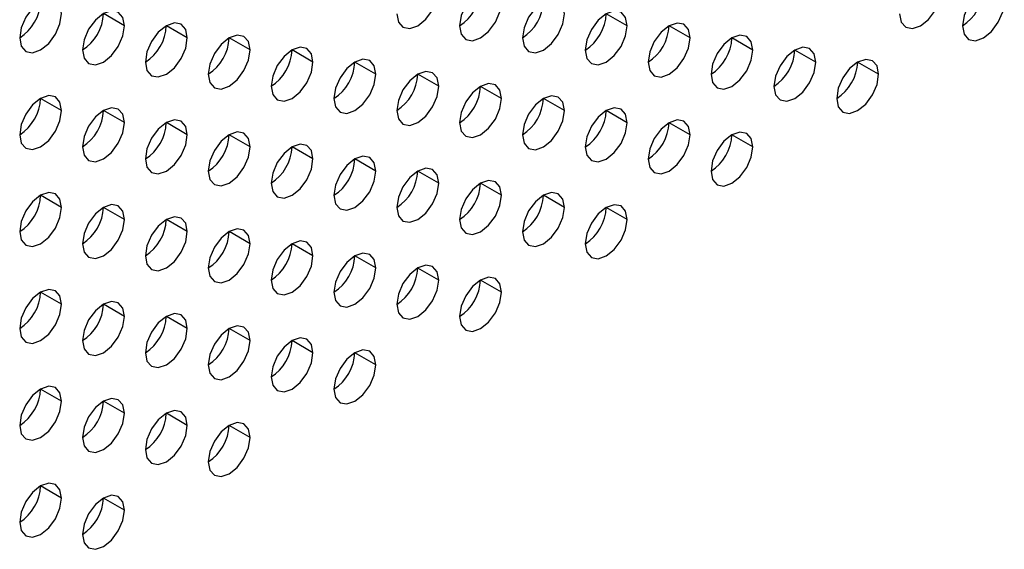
# Model space of a CAD drawing. Header units: millimetres. Extents: x 0 to 1118, y 0 to 864.
# Tile 255 of 256: x 964.16 to 967.48, y 692.6 to 694.39. Entities that reach past the tile are written whole.
import ezdxf

# ---------------------------------------------------------------- set-up
doc = ezdxf.new("R2010")
doc.units = ezdxf.units.MM

msp = doc.modelspace()

# ---------------------------------------------------------------- linework, layer by layer
at = {"color": 7, "linetype": 'Continuous', "lineweight": 25}
for p, q in [((964.5132, 694.3686), (964.4425, 694.4094)), ((966.2103, 694.3684), (966.1396, 694.4092)), ((964.7254, 694.3277), (964.6547, 694.3686)), ((966.4224, 694.3276), (966.3517, 694.3684)), ((964.9375, 694.2869), (964.8668, 694.3277)), ((966.6346, 694.2867), (966.5639, 694.3276)), ((965.1496, 694.246), (965.0789, 694.2869)), ((966.8467, 694.2459), (966.776, 694.2867)), ((965.3618, 694.2052), (965.2911, 694.246)), ((967.0588, 694.205), (966.9881, 694.2459)), ((965.5739, 694.1644), (965.5032, 694.2052)), ((965.786, 694.1235), (965.7153, 694.1643)), ((964.3011, 694.0828), (964.2304, 694.1236)), ((965.9982, 694.0827), (965.9275, 694.1235)), ((964.5132, 694.042), (964.4425, 694.0828)), ((966.2103, 694.0418), (966.1396, 694.0826)), ((964.7254, 694.0011), (964.6547, 694.0419)), ((966.4224, 694.001), (966.3517, 694.0418)), ((964.9375, 693.9603), (964.8668, 694.0011)), ((966.6346, 693.9601), (966.5639, 694.0009)), ((965.1496, 693.9194), (965.0789, 693.9602)), ((965.3618, 693.8786), (965.2911, 693.9194)), ((965.5739, 693.8377), (965.5032, 693.8786)), ((965.786, 693.7969), (965.7153, 693.8377)), ((964.3011, 693.7562), (964.2304, 693.797)), ((965.9982, 693.756), (965.9275, 693.7969)), ((964.5132, 693.7154), (964.4425, 693.7562)), ((966.2103, 693.7152), (966.1396, 693.756)), ((964.7254, 693.6745), (964.6547, 693.7153)), ((964.9375, 693.6337), (964.8668, 693.6745)), ((965.1496, 693.5928), (965.0789, 693.6336)), ((965.3618, 693.552), (965.2911, 693.5928)), ((965.5739, 693.5111), (965.5032, 693.5519)), ((965.786, 693.4703), (965.7153, 693.5111)), ((964.3011, 693.4296), (964.2304, 693.4704)), ((964.5132, 693.3887), (964.4425, 693.4296)), ((964.7254, 693.3479), (964.6547, 693.3887)), ((964.9375, 693.307), (964.8668, 693.3479)), ((965.1496, 693.2662), (965.0789, 693.307)), ((965.3618, 693.2253), (965.2911, 693.2662)), ((964.3011, 693.103), (964.2304, 693.1438)), ((964.5132, 693.0621), (964.4425, 693.1029)), ((964.7254, 693.0213), (964.6547, 693.0621)), ((964.9375, 692.9804), (964.8668, 693.0212)), ((964.3011, 692.7764), (964.2304, 692.8172)), ((964.5132, 692.7355), (964.4425, 692.7763))]:
    msp.add_line(p, q, dxfattribs=at)
at = {"color": 7, "linetype": 'Continuous', "lineweight": 25, "flags": 128}
for points in [[(965.786, 694.4501), (965.7807, 694.4783), (965.7653, 694.4959), (965.7424, 694.5004), (965.7153, 694.491), (965.6883, 694.4691), (965.6653, 694.4382), (965.65, 694.4028), (965.6446, 694.3685)], [(967.4831, 694.45), (967.4777, 694.4781), (967.4624, 694.4957), (967.4394, 694.5002), (967.4124, 694.4908), (967.3853, 694.469), (967.3624, 694.438), (967.3471, 694.4027), (967.3417, 694.3683)], [(964.3011, 694.4094), (964.2957, 694.4376), (964.2804, 694.4552), (964.2575, 694.4597), (964.2304, 694.4503), (964.2033, 694.4284), (964.1804, 694.3975), (964.1651, 694.3621), (964.1597, 694.3278)], [(965.4325, 694.4093), (965.4379, 694.3812), (965.4532, 694.3635), (965.4761, 694.3591), (965.5032, 694.3685), (965.5303, 694.3903), (965.5532, 694.4213), (965.5685, 694.4566), (965.5739, 694.491)], [(965.9982, 694.4093), (965.9928, 694.4374), (965.9775, 694.4551), (965.9545, 694.4595), (965.9275, 694.4501), (965.9004, 694.4283), (965.8775, 694.3973), (965.8621, 694.362), (965.8568, 694.3276)], [(967.1295, 694.4092), (967.1349, 694.381), (967.1503, 694.3634), (967.1732, 694.3589), (967.2003, 694.3683), (967.2273, 694.3902), (967.2503, 694.4211), (967.2656, 694.4565), (967.271, 694.4908)], [(965.6446, 694.3685), (965.65, 694.3403), (965.6653, 694.3227), (965.6883, 694.3182), (965.7153, 694.3276), (965.7424, 694.3495), (965.7653, 694.3804), (965.7807, 694.4158), (965.786, 694.4501)], [(967.3417, 694.3683), (967.3471, 694.3402), (967.3624, 694.3225), (967.3853, 694.3181), (967.4124, 694.3275), (967.4394, 694.3493), (967.4624, 694.3803), (967.4777, 694.4156), (967.4831, 694.45)], [(964.1597, 694.3278), (964.1651, 694.2997), (964.1804, 694.282), (964.2033, 694.2776), (964.2304, 694.287), (964.2575, 694.3088), (964.2804, 694.3397), (964.2957, 694.3751), (964.3011, 694.4094)], [(964.5132, 694.3686), (964.5079, 694.3967), (964.4925, 694.4144), (964.4696, 694.4188), (964.4425, 694.4094), (964.4155, 694.3876), (964.3925, 694.3566), (964.3772, 694.3213), (964.3718, 694.2869)], [(965.8568, 694.3276), (965.8621, 694.2995), (965.8775, 694.2819), (965.9004, 694.2774), (965.9275, 694.2868), (965.9545, 694.3086), (965.9775, 694.3396), (965.9928, 694.3749), (965.9982, 694.4093)], [(966.2103, 694.3684), (966.2049, 694.3966), (966.1896, 694.4142), (966.1667, 694.4187), (966.1396, 694.4093), (966.1125, 694.3874), (966.0896, 694.3565), (966.0743, 694.3211), (966.0689, 694.2868)], [(964.3718, 694.2869), (964.3772, 694.2588), (964.3925, 694.2412), (964.4155, 694.2367), (964.4425, 694.2461), (964.4696, 694.2679), (964.4925, 694.2989), (964.5079, 694.3342), (964.5132, 694.3686)], [(964.7254, 694.3277), (964.72, 694.3559), (964.7047, 694.3735), (964.6817, 694.378), (964.6547, 694.3686), (964.6276, 694.3467), (964.6047, 694.3158), (964.5893, 694.2805), (964.584, 694.2461)], [(966.0689, 694.2868), (966.0743, 694.2586), (966.0896, 694.241), (966.1125, 694.2365), (966.1396, 694.246), (966.1667, 694.2678), (966.1896, 694.2987), (966.2049, 694.3341), (966.2103, 694.3684)], [(966.4224, 694.3276), (966.4171, 694.3557), (966.4017, 694.3734), (966.3788, 694.3778), (966.3517, 694.3684), (966.3247, 694.3466), (966.3017, 694.3156), (966.2864, 694.2803), (966.281, 694.2459)], [(964.584, 694.2461), (964.5893, 694.218), (964.6047, 694.2003), (964.6276, 694.1959), (964.6547, 694.2053), (964.6817, 694.2271), (964.7047, 694.258), (964.72, 694.2934), (964.7254, 694.3277)], [(964.9375, 694.2869), (964.9321, 694.315), (964.9168, 694.3327), (964.8939, 694.3371), (964.8668, 694.3277), (964.8397, 694.3059), (964.8168, 694.2749), (964.8015, 694.2396), (964.7961, 694.2053)], [(966.281, 694.2459), (966.2864, 694.2178), (966.3017, 694.2002), (966.3247, 694.1957), (966.3517, 694.2051), (966.3788, 694.2269), (966.4017, 694.2579), (966.4171, 694.2932), (966.4224, 694.3276)], [(966.6346, 694.2867), (966.6292, 694.3149), (966.6139, 694.3325), (966.5909, 694.337), (966.5639, 694.3276), (966.5368, 694.3057), (966.5139, 694.2748), (966.4985, 694.2394), (966.4931, 694.2051)], [(965.1496, 694.246), (965.1443, 694.2742), (965.1289, 694.2918), (965.106, 694.2963), (965.0789, 694.2869), (965.0519, 694.265), (965.0289, 694.2341), (965.0136, 694.1988), (965.0082, 694.1644)], [(966.8467, 694.2459), (966.8413, 694.274), (966.826, 694.2917), (966.803, 694.2961), (966.776, 694.2867), (966.7489, 694.2649), (966.726, 694.2339), (966.7107, 694.1986), (966.7053, 694.1642)], [(964.7961, 694.2053), (964.8015, 694.1771), (964.8168, 694.1595), (964.8397, 694.155), (964.8668, 694.1644), (964.8939, 694.1863), (964.9168, 694.2172), (964.9321, 694.2525), (964.9375, 694.2869)], [(966.4931, 694.2051), (966.4985, 694.177), (966.5139, 694.1593), (966.5368, 694.1549), (966.5639, 694.1643), (966.5909, 694.1861), (966.6139, 694.217), (966.6292, 694.2524), (966.6346, 694.2867)], [(965.0082, 694.1644), (965.0136, 694.1363), (965.0289, 694.1186), (965.0519, 694.1142), (965.0789, 694.1236), (965.106, 694.1454), (965.1289, 694.1764), (965.1443, 694.2117), (965.1496, 694.246)], [(965.3618, 694.2052), (965.3564, 694.2333), (965.3411, 694.251), (965.3181, 694.2554), (965.2911, 694.246), (965.264, 694.2242), (965.2411, 694.1933), (965.2257, 694.1579), (965.2204, 694.1236)], [(966.7053, 694.1642), (966.7107, 694.1361), (966.726, 694.1185), (966.7489, 694.114), (966.776, 694.1234), (966.803, 694.1452), (966.826, 694.1762), (966.8413, 694.2115), (966.8467, 694.2459)], [(967.0588, 694.205), (967.0534, 694.2332), (967.0381, 694.2508), (967.0152, 694.2553), (966.9881, 694.2459), (966.9611, 694.224), (966.9381, 694.1931), (966.9228, 694.1578), (966.9174, 694.1234)], [(965.2204, 694.1236), (965.2257, 694.0954), (965.2411, 694.0778), (965.264, 694.0733), (965.2911, 694.0827), (965.3181, 694.1046), (965.3411, 694.1355), (965.3564, 694.1708), (965.3618, 694.2052)], [(965.5739, 694.1644), (965.5685, 694.1925), (965.5532, 694.2101), (965.5303, 694.2146), (965.5032, 694.2052), (965.4761, 694.1833), (965.4532, 694.1524), (965.4379, 694.1171), (965.4325, 694.0827)], [(966.9174, 694.1234), (966.9228, 694.0953), (966.9381, 694.0776), (966.9611, 694.0732), (966.9881, 694.0826), (967.0152, 694.1044), (967.0381, 694.1353), (967.0534, 694.1707), (967.0588, 694.205)], [(965.4325, 694.0827), (965.4379, 694.0546), (965.4532, 694.0369), (965.4761, 694.0325), (965.5032, 694.0419), (965.5303, 694.0637), (965.5532, 694.0947), (965.5685, 694.13), (965.5739, 694.1644)], [(965.786, 694.1235), (965.7807, 694.1516), (965.7653, 694.1693), (965.7424, 694.1737), (965.7153, 694.1643), (965.6883, 694.1425), (965.6653, 694.1116), (965.65, 694.0762), (965.6446, 694.0419)], [(964.3011, 694.0828), (964.2957, 694.111), (964.2804, 694.1286), (964.2575, 694.1331), (964.2304, 694.1237), (964.2033, 694.1018), (964.1804, 694.0709), (964.1651, 694.0355), (964.1597, 694.0012)], [(965.9982, 694.0827), (965.9928, 694.1108), (965.9775, 694.1284), (965.9545, 694.1329), (965.9275, 694.1235), (965.9004, 694.1017), (965.8775, 694.0707), (965.8621, 694.0354), (965.8568, 694.001)], [(965.6446, 694.0419), (965.65, 694.0137), (965.6653, 693.9961), (965.6883, 693.9916), (965.7153, 694.001), (965.7424, 694.0229), (965.7653, 694.0538), (965.7807, 694.0892), (965.786, 694.1235)], [(964.1597, 694.0012), (964.1651, 693.973), (964.1804, 693.9554), (964.2033, 693.9509), (964.2304, 693.9603), (964.2575, 693.9822), (964.2804, 694.0131), (964.2957, 694.0485), (964.3011, 694.0828)], [(964.5132, 694.042), (964.5079, 694.0701), (964.4925, 694.0878), (964.4696, 694.0922), (964.4425, 694.0828), (964.4155, 694.061), (964.3925, 694.03), (964.3772, 693.9947), (964.3718, 693.9603)], [(965.8568, 694.001), (965.8621, 693.9729), (965.8775, 693.9552), (965.9004, 693.9508), (965.9275, 693.9602), (965.9545, 693.982), (965.9775, 694.013), (965.9928, 694.0483), (965.9982, 694.0827)], [(966.2103, 694.0418), (966.2049, 694.07), (966.1896, 694.0876), (966.1667, 694.0921), (966.1396, 694.0826), (966.1125, 694.0608), (966.0896, 694.0299), (966.0743, 693.9945), (966.0689, 693.9602)], [(964.3718, 693.9603), (964.3772, 693.9322), (964.3925, 693.9145), (964.4155, 693.9101), (964.4425, 693.9195), (964.4696, 693.9413), (964.4925, 693.9723), (964.5079, 694.0076), (964.5132, 694.042)], [(964.7254, 694.0011), (964.72, 694.0293), (964.7047, 694.0469), (964.6817, 694.0514), (964.6547, 694.042), (964.6276, 694.0201), (964.6047, 693.9892), (964.5893, 693.9538), (964.584, 693.9195)], [(966.0689, 693.9602), (966.0743, 693.932), (966.0896, 693.9144), (966.1125, 693.9099), (966.1396, 693.9193), (966.1667, 693.9412), (966.1896, 693.9721), (966.2049, 694.0075), (966.2103, 694.0418)], [(966.4224, 694.001), (966.4171, 694.0291), (966.4017, 694.0467), (966.3788, 694.0512), (966.3517, 694.0418), (966.3247, 694.02), (966.3017, 693.989), (966.2864, 693.9537), (966.281, 693.9193)], [(964.584, 693.9195), (964.5893, 693.8913), (964.6047, 693.8737), (964.6276, 693.8692), (964.6547, 693.8786), (964.6817, 693.9005), (964.7047, 693.9314), (964.72, 693.9668), (964.7254, 694.0011)], [(964.9375, 693.9603), (964.9321, 693.9884), (964.9168, 694.0061), (964.8939, 694.0105), (964.8668, 694.0011), (964.8397, 693.9793), (964.8168, 693.9483), (964.8015, 693.913), (964.7961, 693.8786)], [(966.281, 693.9193), (966.2864, 693.8912), (966.3017, 693.8735), (966.3247, 693.8691), (966.3517, 693.8785), (966.3788, 693.9003), (966.4017, 693.9313), (966.4171, 693.9666), (966.4224, 694.001)], [(966.6346, 693.9601), (966.6292, 693.9883), (966.6139, 694.0059), (966.5909, 694.0104), (966.5639, 694.001), (966.5368, 693.9791), (966.5139, 693.9482), (966.4985, 693.9128), (966.4931, 693.8785)], [(964.7961, 693.8786), (964.8015, 693.8505), (964.8168, 693.8329), (964.8397, 693.8284), (964.8668, 693.8378), (964.8939, 693.8596), (964.9168, 693.8906), (964.9321, 693.9259), (964.9375, 693.9603)], [(965.1496, 693.9194), (965.1443, 693.9476), (965.1289, 693.9652), (965.106, 693.9697), (965.0789, 693.9603), (965.0519, 693.9384), (965.0289, 693.9075), (965.0136, 693.8721), (965.0082, 693.8378)], [(966.4931, 693.8785), (966.4985, 693.8503), (966.5139, 693.8327), (966.5368, 693.8282), (966.5639, 693.8376), (966.5909, 693.8595), (966.6139, 693.8904), (966.6292, 693.9258), (966.6346, 693.9601)], [(965.3618, 693.8786), (965.3564, 693.9067), (965.3411, 693.9244), (965.3181, 693.9288), (965.2911, 693.9194), (965.264, 693.8976), (965.2411, 693.8666), (965.2257, 693.8313), (965.2204, 693.7969)], [(965.0082, 693.8378), (965.0136, 693.8096), (965.0289, 693.792), (965.0519, 693.7875), (965.0789, 693.797), (965.106, 693.8188), (965.1289, 693.8497), (965.1443, 693.8851), (965.1496, 693.9194)], [(965.2204, 693.7969), (965.2257, 693.7688), (965.2411, 693.7512), (965.264, 693.7467), (965.2911, 693.7561), (965.3181, 693.7779), (965.3411, 693.8089), (965.3564, 693.8442), (965.3618, 693.8786)], [(965.5739, 693.8377), (965.5685, 693.8659), (965.5532, 693.8835), (965.5303, 693.888), (965.5032, 693.8786), (965.4761, 693.8567), (965.4532, 693.8258), (965.4379, 693.7904), (965.4325, 693.7561)], [(965.4325, 693.7561), (965.4379, 693.728), (965.4532, 693.7103), (965.4761, 693.7059), (965.5032, 693.7153), (965.5303, 693.7371), (965.5532, 693.768), (965.5685, 693.8034), (965.5739, 693.8377)], [(965.786, 693.7969), (965.7807, 693.825), (965.7653, 693.8427), (965.7424, 693.8471), (965.7153, 693.8377), (965.6883, 693.8159), (965.6653, 693.7849), (965.65, 693.7496), (965.6446, 693.7152)], [(964.3011, 693.7562), (964.2957, 693.7843), (964.2804, 693.802), (964.2575, 693.8064), (964.2304, 693.797), (964.2033, 693.7752), (964.1804, 693.7443), (964.1651, 693.7089), (964.1597, 693.6746)], [(965.6446, 693.7152), (965.65, 693.6871), (965.6653, 693.6695), (965.6883, 693.665), (965.7153, 693.6744), (965.7424, 693.6963), (965.7653, 693.7272), (965.7807, 693.7625), (965.786, 693.7969)], [(965.9982, 693.756), (965.9928, 693.7842), (965.9775, 693.8018), (965.9545, 693.8063), (965.9275, 693.7969), (965.9004, 693.775), (965.8775, 693.7441), (965.8621, 693.7088), (965.8568, 693.6744)], [(964.5132, 693.7154), (964.5079, 693.7435), (964.4925, 693.7611), (964.4696, 693.7656), (964.4425, 693.7562), (964.4155, 693.7344), (964.3925, 693.7034), (964.3772, 693.6681), (964.3718, 693.6337)], [(966.2103, 693.7152), (966.2049, 693.7433), (966.1896, 693.761), (966.1667, 693.7654), (966.1396, 693.756), (966.1125, 693.7342), (966.0896, 693.7032), (966.0743, 693.6679), (966.0689, 693.6336)], [(964.1597, 693.6746), (964.1651, 693.6464), (964.1804, 693.6288), (964.2033, 693.6243), (964.2304, 693.6337), (964.2575, 693.6556), (964.2804, 693.6865), (964.2957, 693.7218), (964.3011, 693.7562)], [(965.8568, 693.6744), (965.8621, 693.6463), (965.8775, 693.6286), (965.9004, 693.6242), (965.9275, 693.6336), (965.9545, 693.6554), (965.9775, 693.6863), (965.9928, 693.7217), (965.9982, 693.756)], [(964.3718, 693.6337), (964.3772, 693.6056), (964.3925, 693.5879), (964.4155, 693.5835), (964.4425, 693.5929), (964.4696, 693.6147), (964.4925, 693.6457), (964.5079, 693.681), (964.5132, 693.7154)], [(964.7254, 693.6745), (964.72, 693.7026), (964.7047, 693.7203), (964.6817, 693.7247), (964.6547, 693.7153), (964.6276, 693.6935), (964.6047, 693.6626), (964.5893, 693.6272), (964.584, 693.5929)], [(966.0689, 693.6336), (966.0743, 693.6054), (966.0896, 693.5878), (966.1125, 693.5833), (966.1396, 693.5927), (966.1667, 693.6146), (966.1896, 693.6455), (966.2049, 693.6808), (966.2103, 693.7152)], [(964.584, 693.5929), (964.5893, 693.5647), (964.6047, 693.5471), (964.6276, 693.5426), (964.6547, 693.552), (964.6817, 693.5739), (964.7047, 693.6048), (964.72, 693.6402), (964.7254, 693.6745)], [(964.9375, 693.6337), (964.9321, 693.6618), (964.9168, 693.6794), (964.8939, 693.6839), (964.8668, 693.6745), (964.8397, 693.6527), (964.8168, 693.6217), (964.8015, 693.5864), (964.7961, 693.552)], [(964.7961, 693.552), (964.8015, 693.5239), (964.8168, 693.5062), (964.8397, 693.5018), (964.8668, 693.5112), (964.8939, 693.533), (964.9168, 693.564), (964.9321, 693.5993), (964.9375, 693.6337)], [(965.1496, 693.5928), (965.1443, 693.621), (965.1289, 693.6386), (965.106, 693.6431), (965.0789, 693.6336), (965.0519, 693.6118), (965.0289, 693.5809), (965.0136, 693.5455), (965.0082, 693.5112)], [(965.3618, 693.552), (965.3564, 693.5801), (965.3411, 693.5977), (965.3181, 693.6022), (965.2911, 693.5928), (965.264, 693.571), (965.2411, 693.54), (965.2257, 693.5047), (965.2204, 693.4703)], [(965.0082, 693.5112), (965.0136, 693.483), (965.0289, 693.4654), (965.0519, 693.4609), (965.0789, 693.4703), (965.106, 693.4922), (965.1289, 693.5231), (965.1443, 693.5585), (965.1496, 693.5928)], [(965.5739, 693.5111), (965.5685, 693.5393), (965.5532, 693.5569), (965.5303, 693.5614), (965.5032, 693.552), (965.4761, 693.5301), (965.4532, 693.4992), (965.4379, 693.4638), (965.4325, 693.4295)], [(965.2204, 693.4703), (965.2257, 693.4422), (965.2411, 693.4245), (965.264, 693.4201), (965.2911, 693.4295), (965.3181, 693.4513), (965.3411, 693.4823), (965.3564, 693.5176), (965.3618, 693.552)], [(965.4325, 693.4295), (965.4379, 693.4013), (965.4532, 693.3837), (965.4761, 693.3792), (965.5032, 693.3886), (965.5303, 693.4105), (965.5532, 693.4414), (965.5685, 693.4768), (965.5739, 693.5111)], [(965.786, 693.4703), (965.7807, 693.4984), (965.7653, 693.5161), (965.7424, 693.5205), (965.7153, 693.5111), (965.6883, 693.4893), (965.6653, 693.4583), (965.65, 693.423), (965.6446, 693.3886)], [(964.3011, 693.4296), (964.2957, 693.4577), (964.2804, 693.4754), (964.2575, 693.4798), (964.2304, 693.4704), (964.2033, 693.4486), (964.1804, 693.4176), (964.1651, 693.3823), (964.1597, 693.3479)], [(965.6446, 693.3886), (965.65, 693.3605), (965.6653, 693.3428), (965.6883, 693.3384), (965.7153, 693.3478), (965.7424, 693.3696), (965.7653, 693.4006), (965.7807, 693.4359), (965.786, 693.4703)], [(964.1597, 693.3479), (964.1651, 693.3198), (964.1804, 693.3022), (964.2033, 693.2977), (964.2304, 693.3071), (964.2575, 693.3289), (964.2804, 693.3599), (964.2957, 693.3952), (964.3011, 693.4296)], [(964.5132, 693.3887), (964.5079, 693.4169), (964.4925, 693.4345), (964.4696, 693.439), (964.4425, 693.4296), (964.4155, 693.4077), (964.3925, 693.3768), (964.3772, 693.3415), (964.3718, 693.3071)], [(964.7254, 693.3479), (964.72, 693.376), (964.7047, 693.3937), (964.6817, 693.3981), (964.6547, 693.3887), (964.6276, 693.3669), (964.6047, 693.3359), (964.5893, 693.3006), (964.584, 693.2662)], [(964.3718, 693.3071), (964.3772, 693.279), (964.3925, 693.2613), (964.4155, 693.2569), (964.4425, 693.2663), (964.4696, 693.2881), (964.4925, 693.319), (964.5079, 693.3544), (964.5132, 693.3887)], [(964.584, 693.2662), (964.5893, 693.2381), (964.6047, 693.2205), (964.6276, 693.216), (964.6547, 693.2254), (964.6817, 693.2473), (964.7047, 693.2782), (964.72, 693.3135), (964.7254, 693.3479)], [(964.9375, 693.307), (964.9321, 693.3352), (964.9168, 693.3528), (964.8939, 693.3573), (964.8668, 693.3479), (964.8397, 693.326), (964.8168, 693.2951), (964.8015, 693.2598), (964.7961, 693.2254)], [(964.7961, 693.2254), (964.8015, 693.1973), (964.8168, 693.1796), (964.8397, 693.1752), (964.8668, 693.1846), (964.8939, 693.2064), (964.9168, 693.2373), (964.9321, 693.2727), (964.9375, 693.307)], [(965.1496, 693.2662), (965.1443, 693.2943), (965.1289, 693.312), (965.106, 693.3164), (965.0789, 693.307), (965.0519, 693.2852), (965.0289, 693.2543), (965.0136, 693.2189), (965.0082, 693.1846)], [(965.0082, 693.1846), (965.0136, 693.1564), (965.0289, 693.1388), (965.0519, 693.1343), (965.0789, 693.1437), (965.106, 693.1656), (965.1289, 693.1965), (965.1443, 693.2318), (965.1496, 693.2662)], [(965.3618, 693.2253), (965.3564, 693.2535), (965.3411, 693.2711), (965.3181, 693.2756), (965.2911, 693.2662), (965.264, 693.2443), (965.2411, 693.2134), (965.2257, 693.1781), (965.2204, 693.1437)], [(965.2204, 693.1437), (965.2257, 693.1156), (965.2411, 693.0979), (965.264, 693.0935), (965.2911, 693.1029), (965.3181, 693.1247), (965.3411, 693.1557), (965.3564, 693.191), (965.3618, 693.2253)], [(964.3011, 693.103), (964.2957, 693.1311), (964.2804, 693.1488), (964.2575, 693.1532), (964.2304, 693.1438), (964.2033, 693.122), (964.1804, 693.091), (964.1651, 693.0557), (964.1597, 693.0213)], [(964.1597, 693.0213), (964.1651, 692.9932), (964.1804, 692.9755), (964.2033, 692.9711), (964.2304, 692.9805), (964.2575, 693.0023), (964.2804, 693.0333), (964.2957, 693.0686), (964.3011, 693.103)], [(964.5132, 693.0621), (964.5079, 693.0903), (964.4925, 693.1079), (964.4696, 693.1124), (964.4425, 693.103), (964.4155, 693.0811), (964.3925, 693.0502), (964.3772, 693.0148), (964.3718, 692.9805)], [(964.7254, 693.0213), (964.72, 693.0494), (964.7047, 693.0671), (964.6817, 693.0715), (964.6547, 693.0621), (964.6276, 693.0403), (964.6047, 693.0093), (964.5893, 692.974), (964.584, 692.9396)], [(964.3718, 692.9805), (964.3772, 692.9523), (964.3925, 692.9347), (964.4155, 692.9302), (964.4425, 692.9396), (964.4696, 692.9615), (964.4925, 692.9924), (964.5079, 693.0278), (964.5132, 693.0621)], [(964.9375, 692.9804), (964.9321, 693.0086), (964.9168, 693.0262), (964.8939, 693.0307), (964.8668, 693.0213), (964.8397, 692.9994), (964.8168, 692.9685), (964.8015, 692.9331), (964.7961, 692.8988)], [(964.584, 692.9396), (964.5893, 692.9115), (964.6047, 692.8939), (964.6276, 692.8894), (964.6547, 692.8988), (964.6817, 692.9206), (964.7047, 692.9516), (964.72, 692.9869), (964.7254, 693.0213)], [(964.7961, 692.8988), (964.8015, 692.8706), (964.8168, 692.853), (964.8397, 692.8485), (964.8668, 692.858), (964.8939, 692.8798), (964.9168, 692.9107), (964.9321, 692.9461), (964.9375, 692.9804)], [(964.3011, 692.7764), (964.2957, 692.8045), (964.2804, 692.8221), (964.2575, 692.8266), (964.2304, 692.8172), (964.2033, 692.7953), (964.1804, 692.7644), (964.1651, 692.7291), (964.1597, 692.6947)], [(964.1597, 692.6947), (964.1651, 692.6666), (964.1804, 692.6489), (964.2033, 692.6445), (964.2304, 692.6539), (964.2575, 692.6757), (964.2804, 692.7067), (964.2957, 692.742), (964.3011, 692.7764)], [(964.5132, 692.7355), (964.5079, 692.7636), (964.4925, 692.7813), (964.4696, 692.7857), (964.4425, 692.7763), (964.4155, 692.7545), (964.3925, 692.7236), (964.3772, 692.6882), (964.3718, 692.6539)], [(964.3718, 692.6539), (964.3772, 692.6257), (964.3925, 692.6081), (964.4155, 692.6036), (964.4425, 692.613), (964.4696, 692.6349), (964.4925, 692.6658), (964.5079, 692.7012), (964.5132, 692.7355)]]:
    msp.add_lwpolyline(points, dxfattribs=at)
at = {"color": 7, "linetype": 'Continuous', "lineweight": 25}
for centre in [(965.5618, 694.4979), (967.2589, 694.4978), (964.0769, 694.4572), (965.7739, 694.4571), (964.289, 694.4164), (965.9861, 694.4162), (964.5011, 694.3755), (966.1982, 694.3754), (964.7133, 694.3347), (966.4103, 694.3345), (964.9254, 694.2939), (966.6225, 694.2937), (965.1375, 694.253), (966.8346, 694.2528), (965.3497, 694.2122), (965.5618, 694.1713), (964.0769, 694.1306), (965.7739, 694.1305), (964.289, 694.0898), (965.9861, 694.0896), (964.5011, 694.0489), (966.1982, 694.0488), (964.7133, 694.0081), (966.4103, 694.0079), (964.9254, 693.9672), (965.1375, 693.9264), (965.3497, 693.8855), (965.5618, 693.8447), (964.0769, 693.804), (965.7739, 693.8038), (964.289, 693.7632), (965.9861, 693.763), (964.5011, 693.7223), (964.7133, 693.6815), (964.9254, 693.6406), (965.1375, 693.5998), (965.3497, 693.5589), (965.5618, 693.5181), (964.0769, 693.4774), (964.289, 693.4365), (964.5011, 693.3957), (964.7133, 693.3549), (964.9254, 693.314), (965.1375, 693.2732), (964.0769, 693.1508), (964.289, 693.1099), (964.5011, 693.0691), (964.7133, 693.0282), (964.0769, 692.8242), (964.289, 692.7833)]:
    msp.add_arc(centre, 0.1537, 302.6055, 357.3945, dxfattribs=at)

doc.saveas('drawing.dxf')
